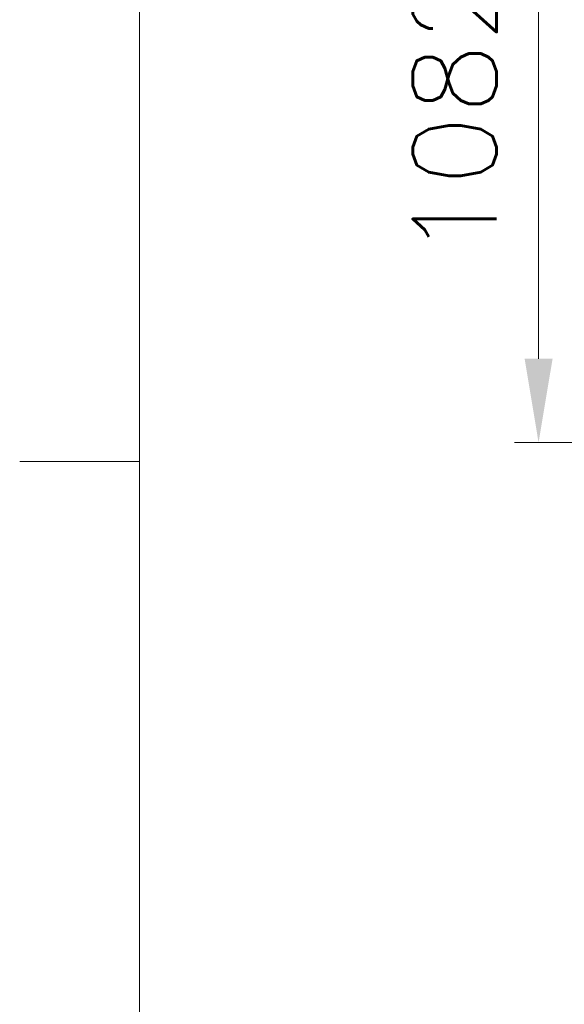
# Model space of a CAD drawing. Header units: inches. Extents: x 0 to 23760, y -13 to 16800.
# Tile 2 of 256: x 0 to 909, y 5493 to 7138. Entities that reach past the tile are written whole.
import ezdxf

# ---------------------------------------------------------------- set-up
doc = ezdxf.new("R2010")
doc.units = ezdxf.units.IN
doc.layers.add('210', color=7, linetype='Continuous', true_color=0xffffff)
doc.layers.add('254', color=7, linetype='Continuous', true_color=0xffffff)
doc.styles.add('latin_extended', font='simplex.shx')
doc.dimstyles.get("Standard").update_dxf_attribs({"dimtxt": 0.18, "dimasz": 0.18, "dimexe": 0.18, "dimexo": 0.0625, "dimgap": 0.09, "dimtad": 0, "dimtih": 1, "dimtoh": 1, "dimdec": 4, "dimzin": 0, "dimdsep": 46, "dimtxsty": 'Standard', "dimcen": 0.09, "dimadec": 0, "dimazin": 0, "dimtfac": 1, "dimtdec": 4, "dimtofl": 0, "dimtmove": 0, "dimatfit": 3, "dimfxl": 1, "dimtolj": 1, "dimtzin": 0, "dimarcsym": 0})

# ---------------------------------------------------------------- blocks, each defined once
blk = doc.blocks.new('_U8')
at = {"layer": '254', "color": 3, "linetype": 'Continuous', "lineweight": 13, "transparency": 16777216}
for p, q in [((2313.6, 7513), (826.5, 7513)), ((866.5, 7373), (866.5, 6571.4)), ((2313.6, 6431.4), (826.5, 6431.4))]:
    blk.add_line(p, q, dxfattribs=at)
at = {"layer": '254', "color": 3, "transparency": 16777216}
for points in [[(889.9, 7373), (843.2, 7373), (866.5, 7513)], [(843.2, 6571.4), (889.9, 6571.4), (866.5, 6431.4)]]:
    blk.add_solid(points, dxfattribs=at)
at = {"layer": 'Defpoints', "color": 0, "transparency": 16777216}
for p in [(2353.6, 7513), (866.5, 6431.4), (2353.6, 6431.4)]:
    blk.add_point(p, dxfattribs=at)
at = {"layer": '254', "color": 2, "lineweight": 13, "transparency": 16777216, "insert": (656.5, 6738.9), "char_height": 140, "attachment_point": 1, "rotation": 90, "style": 'latin_extended'}
blk.add_mtext('\\A1;1082', dxfattribs=at)

msp = doc.modelspace()

# ---------------------------------------------------------------- linework, layer by layer
at = {"layer": '210', "color": 7, "linetype": 'Continuous', "lineweight": 18}
for p, q in [((200, 200), (200, 16600)), ((200, 6400), (0, 6400))]:
    msp.add_line(p, q, dxfattribs=at)

# ---------------------------------------------------------------- dimensions: what is measured, and where the dimension line sits
at = {"layer": '254', "color": 2, "linetype": 'Continuous', "lineweight": 13}
dim = msp.add_linear_dim(base=(866.529, 6431.366), p1=(2353.64, 7513.011), p2=(2353.64, 6431.366), angle=90, dimstyle='Standard', override={"dimscale": 40, "dimtxt": 3.5, "dimasz": 3.5, "dimexe": 1, "dimexo": 1, "dimgap": 1.75, "dimtad": 1, "dimtih": 0, "dimtoh": 0, "dimdec": 0, "dimlfac": 1, "dimzin": 8, "dimdsep": 46, "dimlunit": 2, "dimtxsty": 'latin_extended', "dimsah": 1, "dimse1": 0, "dimse2": 0, "dimsd1": 0, "dimsd2": 0, "dimclrd": 3, "dimclre": 3, "dimclrt": 2, "dimtol": 0, "dimtm": -0.1, "dimtfac": 0.714286, "dimtdec": 3, "dimtofl": 1, "dimtmove": 0, "dimtzin": 8, "dimlwd": 13, "dimlwe": 13}, dxfattribs=at)
dim.commit()
dim.dimension.update_dxf_attribs({"geometry": '_U8', "text_midpoint": (866.529, 6972.189), "dimtype": 160})

doc.saveas('drawing.dxf')
